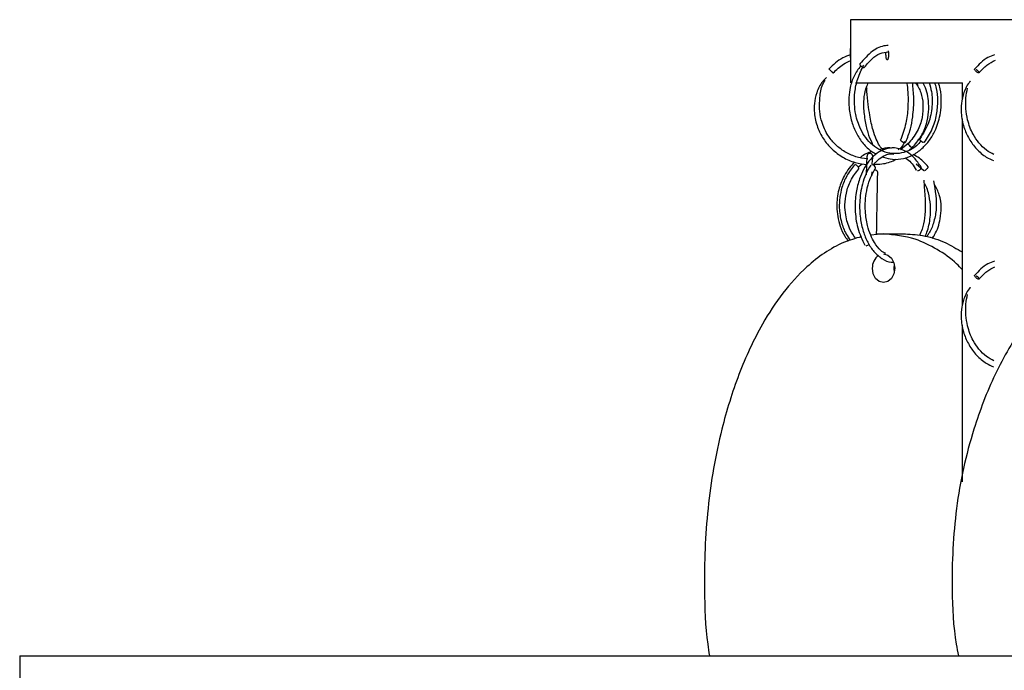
# Model space of a CAD drawing. Header units: millimetres. Extents: x 331 to 1634, y 417 to 1709.
# Tile 110 of 142: x 1215 to 1301, y 960 to 1017. Entities that reach past the tile are written whole.
import ezdxf

# ---------------------------------------------------------------- set-up
doc = ezdxf.new("R2010")
doc.units = ezdxf.units.MM

msp = doc.modelspace()

# ---------------------------------------------------------------- linework, layer by layer
at = {"color": 7, "linetype": 'Continuous', "lineweight": 25}
for p, q in [((1287.453, 1017.164), (1287.453, 1014.66)), ((1414.953, 1017.164), (1287.453, 1017.164)), ((1287.453, 1014.66), (1287.446, 1014.66)), ((1287.446, 1013.66), (1287.453, 1013.66)), ((1287.453, 1013.66), (1287.453, 1011.664)), ((1287.896, 1011.664), (1297.208, 1011.664)), ((1293.324, 1011.394), (1293.284, 1011.664)), ((1297.208, 1010.203), (1297.208, 1011.664)), ((1297.208, 992.203), (1297.208, 1008.511)), ((1292.485, 1006.356), (1291.815, 1005.8)), ((1292.564, 1005.769), (1292.788, 1005.981)), ((1288.092, 1004.282), (1288.469, 1004.598)), ((1290.361, 1005.162), (1290.085, 1005.1)), ((1293.188, 1004.574), (1293.84, 1004.003)), ((1289.317, 1003.557), (1289.325, 1003.894)), ((1289.323, 1003.864), (1289.317, 1003.557)), ((1293.183, 1004.05), (1293.192, 1004.031)), ((1290.329, 998.474), (1289.231, 998.352)), ((1289.726, 998.474), (1290.329, 998.474)), ((1290.329, 998.474), (1292.2, 998.474)), ((1292.2, 998.474), (1292.243, 998.474)), ((1297.208, 976.833), (1297.208, 990.511)), ((1214.953, 961.664), (1214.953, 959.109)), ((1214.953, 961.664), (1614.953, 961.664))]:
    msp.add_line(p, q, dxfattribs=at)
at = {"color": 7, "linetype": 'Continuous', "lineweight": 25, "flags": 128}
for points in [[(1298.647, 1012.523), (1298.636, 1012.52), (1298.599, 1012.527), (1298.539, 1012.555), (1298.484, 1012.589), (1298.423, 1012.636), (1298.363, 1012.691), (1298.315, 1012.745), (1298.284, 1012.791), (1298.272, 1012.824), (1298.279, 1012.85), (1298.302, 1012.856), (1298.302, 1012.856)], [(1292.133, 1006.438), (1292.042, 1006.453), (1291.952, 1006.492), (1291.879, 1006.55), (1291.833, 1006.618), (1291.82, 1006.685), (1291.831, 1006.722)], [(1292.809, 1005.962), (1292.797, 1005.977), (1292.759, 1006.016), (1292.702, 1006.074), (1292.635, 1006.142), (1292.567, 1006.209), (1292.509, 1006.266), (1292.47, 1006.303), (1292.455, 1006.316), (1292.468, 1006.301), (1292.505, 1006.262), (1292.562, 1006.204), (1292.629, 1006.136), (1292.697, 1006.069), (1292.755, 1006.012), (1292.794, 1005.975), (1292.809, 1005.962)], [(1293.826, 1006.438), (1293.757, 1006.453), (1293.677, 1006.492), (1293.599, 1006.55), (1293.534, 1006.618), (1293.493, 1006.685), (1293.482, 1006.742), (1293.496, 1006.774)], [(1288.177, 1004.161), (1288.184, 1004.168), (1288.183, 1004.205), (1288.155, 1004.262), (1288.102, 1004.329), (1288.033, 1004.397), (1287.958, 1004.455), (1287.889, 1004.495), (1287.837, 1004.509)], [(1289.601, 1004.181), (1289.62, 1004.205), (1289.626, 1004.262), (1289.599, 1004.329), (1289.542, 1004.397), (1289.464, 1004.455), (1289.377, 1004.495), (1289.295, 1004.509)], [(1289.823, 1003.842), (1289.823, 1003.854), (1289.804, 1003.921), (1289.75, 1003.979), (1289.669, 1004.019), (1289.573, 1004.033)], [(1290.329, 996.724), (1290.703, 996.628), (1291.02, 996.357), (1291.232, 995.952), (1291.307, 995.474), (1291.232, 994.995), (1291.02, 994.59), (1290.703, 994.319), (1290.329, 994.224), (1289.955, 994.319), (1289.638, 994.59), (1289.426, 994.995), (1289.352, 995.474), (1289.352, 995.474)], [(1291.265, 995.836), (1291.222, 995.474), (1291.265, 995.111)], [(1298.647, 994.523), (1298.636, 994.52), (1298.599, 994.527), (1298.539, 994.555), (1298.484, 994.589), (1298.423, 994.636), (1298.363, 994.691), (1298.315, 994.745), (1298.284, 994.791), (1298.272, 994.824), (1298.279, 994.85), (1298.302, 994.856), (1298.302, 994.856)]]:
    msp.add_lwpolyline(points, dxfattribs=at)
at = {"color": 7, "linetype": 'Continuous', "lineweight": 25}
for centre, radius, start, end in [((1292.155, 1006.585), 0.149, 261.51291, 329.64411), ((1288.786, 997.835), 0.397, 272.95835, 316.6947), ((1290.661, 995.53), 1.311, 125.86363, 182.48143)]:
    msp.add_arc(centre, radius, start, end, dxfattribs=at)
for points, knots in [([(1287.453, 1014.66), (1287.453, 1014.659), (1287.453, 1014.657), (1287.453, 1014.644), (1287.453, 1014.619), (1287.453, 1014.578), (1287.454, 1014.495), (1287.454, 1014.356), (1287.454, 1014.16), (1287.454, 1013.964), (1287.454, 1013.825), (1287.453, 1013.741), (1287.453, 1013.695), (1287.453, 1013.665), (1287.453, 1013.662), (1287.453, 1013.66)], [0, 0, 0, 0, 0.041951, 0.083538, 0.12549, 0.188123, 0.250756, 0.375352, 0.499945, 0.624588, 0.749336, 0.812031, 0.874725, 0.937363, 1, 1, 1, 1]), ([(1287.454, 1013.864), (1287.454, 1013.898), (1287.454, 1013.983), (1287.454, 1014.16), (1287.454, 1014.356), (1287.454, 1014.521), (1287.453, 1014.637), (1287.453, 1014.652), (1287.453, 1014.66)], [0, 0, 0, 0, 0.113387, 0.290666, 0.468016, 0.645204, 0.822298, 1, 1, 1, 1]), ([(1290.744, 1014.914), (1290.662, 1014.91), (1290.187, 1014.889), (1289.264, 1014.447), (1288.617, 1013.709), (1288.265, 1013.307)], [0, 0, 0, 0, 0.0867585, 0.5031, 1, 1, 1, 1]), ([(1287.454, 1014.101), (1287.218, 1014.018), (1286.494, 1013.765), (1285.942, 1013.221), (1285.57, 1012.856)], [0, 0, 0, 0, 0.326908, 1, 1, 1, 1]), ([(1288.674, 1013.02), (1288.884, 1013.279), (1289.282, 1013.768), (1289.998, 1014.264), (1290.503, 1014.329), (1290.751, 1014.361)], [0, 0, 0, 0, 0.363976, 0.688712, 1, 1, 1, 1]), ([(1290.762, 1014.16), (1290.761, 1014.104), (1290.758, 1013.991), (1290.739, 1013.841), (1290.71, 1013.728), (1290.675, 1013.663), (1290.637, 1013.654), (1290.6, 1013.702), (1290.57, 1013.801), (1290.548, 1013.942), (1290.539, 1014.105), (1290.538, 1014.238), (1290.545, 1014.303), (1290.546, 1014.318)], [0, 0, 0, 0, 0.097307, 0.194615, 0.291922, 0.389231, 0.486538, 0.583845, 0.681152, 0.77846, 0.875768, 0.973076, 1, 1, 1, 1]), ([(1290.741, 1014.442), (1290.743, 1014.435), (1290.753, 1014.386), (1290.76, 1014.285), (1290.761, 1014.195), (1290.762, 1014.16)], [0, 0, 0, 0, 0.097017, 0.652381, 1, 1, 1, 1]), ([(1299.998, 1014.096), (1299.806, 1014.025), (1299.143, 1013.781), (1298.637, 1013.236), (1298.278, 1012.849)], [0, 0, 0, 0, 0.290366, 1, 1, 1, 1]), ([(1285.94, 1012.52), (1286.221, 1012.798), (1286.681, 1013.252), (1287.271, 1013.506), (1287.5, 1013.604)], [0, 0, 0, 0, 0.612232, 1, 1, 1, 1]), ([(1288.333, 1013.137), (1288.123, 1012.847), (1287.724, 1012.293), (1287.324, 1011.055), (1287.24, 1009.66), (1287.505, 1008.292), (1287.933, 1007.224), (1288.535, 1006.339), (1289.141, 1005.721), (1289.569, 1005.51), (1289.703, 1005.444)], [0, 0, 0, 0, 0.12801, 0.244022, 0.434979, 0.571107, 0.692098, 0.816231, 0.942671, 1, 1, 1, 1]), ([(1293.589, 1006.559), (1293.475, 1006.43), (1293.152, 1006.067), (1292.502, 1005.692), (1291.699, 1005.456), (1290.867, 1005.472), (1290.069, 1005.733), (1289.355, 1006.208), (1288.763, 1006.853), (1288.231, 1007.733), (1287.904, 1008.738), (1287.767, 1009.837), (1287.806, 1010.895), (1288.045, 1012.088), (1288.411, 1012.807), (1288.606, 1013.19)], [0, 0, 0, 0, 0.042663, 0.120125, 0.197511, 0.27486, 0.352248, 0.428167, 0.499574, 0.569043, 0.669366, 0.73525, 0.81193, 0.899959, 1, 1, 1, 1]), ([(1288.325, 1013.331), (1288.311, 1013.33), (1288.279, 1013.326), (1288.256, 1013.301), (1288.253, 1013.262), (1288.27, 1013.215), (1288.3, 1013.17), (1288.328, 1013.144), (1288.337, 1013.135)], [0, 0, 0, 0, 0.164726, 0.373085, 0.537799, 0.719442, 0.910905, 1, 1, 1, 1]), ([(1298.66, 1012.527), (1298.879, 1012.765), (1299.303, 1013.224), (1299.837, 1013.508), (1300.094, 1013.645)], [0, 0, 0, 0, 0.517665, 1, 1, 1, 1]), ([(1285.348, 1012.105), (1285.229, 1011.992), (1284.844, 1011.629), (1284.475, 1010.842), (1284.269, 1009.901), (1284.274, 1008.872), (1284.517, 1007.808), (1285.051, 1006.738), (1285.796, 1005.842), (1286.74, 1005.137), (1287.796, 1004.662), (1288.542, 1004.568), (1288.898, 1004.524)], [0, 0, 0, 0, 0.047161, 0.152398, 0.245818, 0.326362, 0.449153, 0.558092, 0.669702, 0.783202, 0.896791, 1, 1, 1, 1]), ([(1285.57, 1012.856), (1285.571, 1012.854), (1285.574, 1012.85), (1285.6, 1012.825), (1285.641, 1012.786), (1285.692, 1012.739), (1285.752, 1012.685), (1285.804, 1012.638), (1285.83, 1012.615), (1285.838, 1012.607)], [0, 0, 0, 0, 0.13785, 0.312213, 0.450053, 0.60206, 0.762284, 0.922509, 1, 1, 1, 1]), ([(1298.399, 1012.82), (1298.417, 1012.809), (1298.455, 1012.787), (1298.517, 1012.739), (1298.577, 1012.684), (1298.624, 1012.631), (1298.65, 1012.596), (1298.654, 1012.583), (1298.654, 1012.583)], [0, 0, 0, 0, 0.179079, 0.376563, 0.584723, 0.792884, 0.990367, 1, 1, 1, 1]), ([(1288.972, 1005.033), (1288.874, 1005.032), (1288.421, 1005.029), (1287.643, 1005.273), (1286.727, 1005.738), (1285.973, 1006.39), (1285.307, 1007.267), (1284.754, 1008.597), (1284.704, 1010.114), (1284.895, 1011.305), (1285.156, 1011.779), (1285.223, 1011.9)], [0, 0, 0, 0, 0.032072, 0.146892, 0.259397, 0.365058, 0.467694, 0.615532, 0.824483, 0.955257, 1, 1, 1, 1]), ([(1288.934, 1011.565), (1288.875, 1011.42), (1288.706, 1011.008), (1288.578, 1010.263), (1288.578, 1009.236), (1288.736, 1008.141), (1289.007, 1007.059), (1289.269, 1006.502), (1289.399, 1006.224)], [0, 0, 0, 0, 0.086677, 0.246107, 0.386846, 0.606749, 0.804053, 1, 1, 1, 1]), ([(1290.336, 1005.789), (1290.315, 1005.803), (1290.091, 1005.955), (1289.747, 1006.552), (1289.354, 1007.614), (1289.156, 1008.655), (1288.981, 1009.814), (1288.866, 1010.665), (1288.884, 1011.142), (1288.889, 1011.259)], [0, 0, 0, 0, 0.0241848, 0.2658822, 0.4156735, 0.6350268, 0.7784692, 0.9457511, 1, 1, 1, 1]), ([(1290.324, 1005.154), (1290.587, 1005.081), (1291.162, 1004.921), (1292.073, 1005.017), (1292.982, 1005.362), (1293.778, 1005.954), (1294.423, 1006.715), (1294.976, 1007.725), (1295.307, 1008.855), (1295.394, 1010.06), (1295.346, 1010.968), (1295.178, 1011.49), (1295.122, 1011.664)], [0, 0, 0, 0, 0.0921237, 0.2010084, 0.3098276, 0.4163291, 0.5161886, 0.6130492, 0.7522712, 0.8430948, 0.9479357, 1, 1, 1, 1]), ([(1292.346, 1011.664), (1292.36, 1011.591), (1292.422, 1011.271), (1292.471, 1010.538), (1292.47, 1009.412), (1292.297, 1007.992), (1291.995, 1007.169), (1291.83, 1006.72)], [0, 0, 0, 0, 0.045738, 0.200662, 0.411684, 0.678309, 1, 1, 1, 1]), ([(1292.283, 1006.51), (1292.422, 1006.868), (1292.676, 1007.523), (1292.917, 1008.833), (1293.011, 1010.243), (1292.906, 1011.214), (1292.858, 1011.664)], [0, 0, 0, 0, 0.25029, 0.458683, 0.749515, 1, 1, 1, 1]), ([(1293.123, 1011.664), (1293.295, 1011.386), (1293.652, 1010.81), (1293.802, 1009.741), (1293.735, 1008.586), (1293.323, 1007.355), (1292.753, 1006.672), (1292.455, 1006.316)], [0, 0, 0, 0, 0.1669211, 0.3459084, 0.5444565, 0.7624822, 1, 1, 1, 1]), ([(1292.809, 1005.962), (1293.093, 1006.293), (1293.636, 1006.926), (1294.096, 1008.035), (1294.293, 1009.092), (1294.253, 1010.274), (1294.073, 1011.158), (1293.786, 1011.63), (1293.766, 1011.664)], [0, 0, 0, 0, 0.211458, 0.403793, 0.576983, 0.731008, 0.980702, 1, 1, 1, 1]), ([(1294.309, 1011.664), (1294.383, 1011.409), (1294.576, 1010.749), (1294.592, 1009.527), (1294.311, 1008.042), (1293.776, 1007.212), (1293.493, 1006.772)], [0, 0, 0, 0, 0.1549875, 0.4007851, 0.6825046, 1, 1, 1, 1]), ([(1293.883, 1006.458), (1294.134, 1006.833), (1294.617, 1007.552), (1294.994, 1008.836), (1295.086, 1010.044), (1295.043, 1011.014), (1294.853, 1011.502), (1294.79, 1011.664)], [0, 0, 0, 0, 0.258567, 0.495413, 0.710658, 0.904329, 1, 1, 1, 1]), ([(1297.897, 1011.789), (1297.889, 1011.78), (1297.64, 1011.522), (1297.319, 1010.845), (1297.103, 1009.905), (1297.085, 1008.873), (1297.292, 1007.815), (1297.766, 1006.743), (1298.433, 1005.855), (1299.17, 1005.199), (1299.716, 1004.965), (1299.931, 1004.872)], [0, 0, 0, 0, 0.004317, 0.134724, 0.250017, 0.349083, 0.499698, 0.633201, 0.770063, 0.909338, 1, 1, 1, 1]), ([(1299.96, 1005.396), (1299.737, 1005.513), (1299.253, 1005.769), (1298.638, 1006.387), (1298.045, 1007.26), (1297.553, 1008.595), (1297.435, 1010.009), (1297.604, 1010.912), (1297.656, 1011.191)], [0, 0, 0, 0, 0.120391, 0.261839, 0.399288, 0.59703, 0.875471, 1, 1, 1, 1]), ([(1292.178, 1006.526), (1292.082, 1006.339), (1291.901, 1005.986), (1291.692, 1005.867), (1291.594, 1005.812)], [0, 0, 0, 0, 0.529634, 1, 1, 1, 1]), ([(1293.619, 1004.289), (1293.42, 1004.585), (1293.048, 1005.136), (1292.252, 1005.751), (1291.392, 1006.032), (1290.497, 1005.919), (1289.724, 1005.532), (1288.894, 1004.724), (1288.26, 1003.513), (1287.894, 1002.025), (1287.809, 1000.549), (1288.022, 998.891), (1288.467, 997.971), (1288.702, 997.486)], [0, 0, 0, 0, 0.078536, 0.146731, 0.250756, 0.324788, 0.398674, 0.480301, 0.604902, 0.685629, 0.778391, 0.883171, 1, 1, 1, 1]), ([(1289.297, 1005.668), (1288.956, 1005.533), (1288.604, 1005.393), (1288.315, 1005.141), (1288.305, 1005.133)], [0, 0, 0, 0, 0.96656, 1, 1, 1, 1]), ([(1288.888, 1005.26), (1288.882, 1005.244), (1288.868, 1005.21), (1288.847, 1004.74), (1288.831, 1004.197), (1288.821, 1003.738), (1288.819, 1003.639)], [0, 0, 0, 0, 0.26549, 0.580521, 0.909786, 1, 1, 1, 1]), ([(1289.392, 1005.235), (1289.389, 1005.262), (1289.384, 1005.313), (1289.351, 1005.38), (1289.308, 1005.43), (1289.249, 1005.473), (1289.179, 1005.496), (1289.105, 1005.498), (1289.027, 1005.477), (1288.965, 1005.434), (1288.925, 1005.385), (1288.903, 1005.342), (1288.888, 1005.296), (1288.886, 1005.263), (1288.886, 1005.247)], [0, 0, 0, 0, 0.10002, 0.193665, 0.278851, 0.354788, 0.479756, 0.578114, 0.676547, 0.78145, 0.836188, 0.891454, 0.946364, 1, 1, 1, 1]), ([(1289.343, 1004.527), (1289.349, 1004.71), (1289.363, 1005.142), (1289.376, 1005.174), (1289.384, 1005.193)], [0, 0, 0, 0, 0.423347, 1, 1, 1, 1]), ([(1289.409, 1005.027), (1289.408, 1005.065), (1289.4, 1005.215), (1289.393, 1005.244), (1289.388, 1005.265)], [0, 0, 0, 0, 0.250215, 1, 1, 1, 1]), ([(1289.475, 1004.536), (1289.633, 1004.713), (1289.952, 1005.07), (1290.462, 1005.345), (1290.895, 1005.487), (1291.143, 1005.453), (1291.228, 1005.442)], [0, 0, 0, 0, 0.3001444, 0.6045058, 0.8651877, 1, 1, 1, 1]), ([(1291.036, 1005.939), (1290.987, 1005.952), (1290.646, 1006.04), (1290.299, 1005.922), (1290.003, 1005.822)], [0, 0, 0, 0, 0.143959, 1, 1, 1, 1]), ([(1294.222, 1004.325), (1293.98, 1004.593), (1293.593, 1005.021), (1293.104, 1005.289), (1292.922, 1005.389)], [0, 0, 0, 0, 0.627363, 1, 1, 1, 1]), ([(1287.822, 1004.716), (1287.779, 1004.679), (1287.369, 1004.333), (1286.85, 1003.525), (1286.35, 1002.244), (1286.173, 1000.761), (1286.428, 999.367), (1286.851, 998.373), (1287.146, 997.987), (1287.25, 997.85)], [0, 0, 0, 0, 0.0238151, 0.2223766, 0.3778978, 0.5705487, 0.8002056, 0.9294947, 1, 1, 1, 1]), ([(1287.815, 1004.504), (1287.567, 1004.19), (1287.098, 1003.595), (1286.58, 1002.319), (1286.392, 1000.911), (1286.612, 999.529), (1286.96, 998.561), (1287.302, 998.089), (1287.431, 997.91)], [0, 0, 0, 0, 0.171677, 0.324559, 0.572929, 0.748727, 0.904781, 1, 1, 1, 1]), ([(1289.206, 1004.481), (1289.055, 1004.217), (1288.767, 1003.712), (1288.404, 1002.619), (1288.205, 1001.307), (1288.268, 999.886), (1288.527, 998.699), (1288.934, 997.704), (1289.485, 996.879), (1290.184, 996.284), (1290.787, 995.981), (1291.13, 996.008), (1291.193, 996.013)], [0, 0, 0, 0, 0.091818, 0.17556, 0.318496, 0.439129, 0.546148, 0.647662, 0.750451, 0.858955, 0.974324, 1, 1, 1, 1]), ([(1289.475, 1004.536), (1289.709, 1004.544), (1290.335, 1004.566), (1291.012, 1004.75), (1291.392, 1004.98), (1291.436, 1005.007)], [0, 0, 0, 0, 0.346161, 0.92419, 1, 1, 1, 1]), ([(1292.191, 1005.106), (1292.262, 1005.072), (1292.648, 1004.884), (1292.945, 1004.418), (1293.187, 1004.038)], [0, 0, 0, 0, 0.183505, 1, 1, 1, 1]), ([(1287.898, 998.063), (1287.733, 998.313), (1287.325, 998.929), (1287.016, 999.959), (1286.933, 1001.055), (1287.056, 1002.083), (1287.433, 1003.195), (1287.92, 1003.827), (1288.177, 1004.16)], [0, 0, 0, 0, 0.140115, 0.344293, 0.47752, 0.631259, 0.805433, 1, 1, 1, 1]), ([(1290.521, 996.752), (1290.372, 996.833), (1290.008, 997.03), (1289.57, 997.616), (1289.182, 998.365), (1288.882, 999.283), (1288.683, 1000.604), (1288.776, 1002.019), (1289.116, 1003.292), (1289.435, 1003.875), (1289.604, 1004.183)], [0, 0, 0, 0, 0.08845, 0.215308, 0.30864, 0.415853, 0.555968, 0.749575, 0.867852, 1, 1, 1, 1]), ([(1289.725, 998.417), (1289.729, 998.662), (1289.741, 999.315), (1289.763, 1000.606), (1289.785, 1001.942), (1289.806, 1003.07), (1289.817, 1003.582), (1289.823, 1003.849)], [0, 0, 0, 0, 0.1371944, 0.3657488, 0.6528478, 0.8190764, 1, 1, 1, 1]), ([(1293.287, 1003.996), (1293.306, 1003.997), (1293.35, 1004.001), (1293.421, 1004.026), (1293.492, 1004.065), (1293.552, 1004.112), (1293.6, 1004.167), (1293.627, 1004.221), (1293.631, 1004.266), (1293.619, 1004.287), (1293.613, 1004.296)], [0, 0, 0, 0, 0.115225, 0.260971, 0.376188, 0.503246, 0.637173, 0.7711, 0.898159, 1, 1, 1, 1]), ([(1293.901, 1004.003), (1293.92, 1004.011), (1293.955, 1004.026), (1294.018, 1004.065), (1294.079, 1004.112), (1294.139, 1004.167), (1294.188, 1004.221), (1294.218, 1004.267), (1294.233, 1004.304), (1294.225, 1004.317), (1294.221, 1004.324)], [0, 0, 0, 0, 0.140821, 0.252144, 0.374909, 0.504311, 0.633713, 0.756478, 0.867802, 1, 1, 1, 1]), ([(1293.847, 1003.15), (1293.858, 1002.928), (1293.895, 1002.245), (1294.009, 1001.146), (1293.933, 999.902), (1293.741, 998.974), (1293.547, 998.518), (1293.47, 998.337)], [0, 0, 0, 0, 0.138694, 0.427825, 0.666282, 0.867683, 1, 1, 1, 1]), ([(1293.975, 998.277), (1294.041, 998.435), (1294.269, 998.984), (1294.435, 999.929), (1294.436, 1001.049), (1294.299, 1001.908), (1294.1, 1002.531), (1293.966, 1002.773), (1293.923, 1002.851)], [0, 0, 0, 0, 0.11784, 0.408502, 0.598083, 0.819197, 0.941786, 1, 1, 1, 1]), ([(1294.679, 1003.106), (1294.834, 1002.252), (1295.058, 1001.021), (1294.722, 999.452), (1294.417, 998.674), (1294.15, 998.33), (1294.081, 998.242)], [0, 0, 0, 0, 0.507789, 0.732102, 0.931179, 1, 1, 1, 1]), ([(1294.572, 998.081), (1294.646, 998.185), (1295, 998.685), (1295.282, 999.616), (1295.395, 1000.813), (1295.266, 1001.868), (1294.94, 1002.494), (1294.788, 1002.784)], [0, 0, 0, 0, 0.078938, 0.380537, 0.577584, 0.804301, 1, 1, 1, 1]), ([(1297.208, 995.347), (1297.044, 995.523), (1296.376, 996.239), (1294.993, 997.155), (1292.876, 998.229), (1291.264, 998.384), (1290.329, 998.474)], [0, 0, 0, 0, 0.086337, 0.351729, 0.62407, 1, 1, 1, 1]), ([(1292.2, 998.474), (1292.785, 998.435), (1293.973, 998.358), (1295.668, 997.799), (1296.711, 997.176), (1297.208, 996.879)], [0, 0, 0, 0, 0.337234, 0.684098, 1, 1, 1, 1]), ([(1314.72, 998.378), (1314.342, 998.354), (1313.224, 998.283), (1311.411, 997.756), (1309.351, 996.848), (1307.096, 995.416), (1304.788, 993.363), (1302.241, 990.241), (1299.952, 986.259), (1297.88, 980.863), (1296.502, 974.542), (1296.218, 968.211), (1296.424, 963.896), (1296.791, 961.995), (1296.856, 961.664)], [0, 0, 0, 0, 0.025654, 0.075884, 0.126711, 0.177575, 0.255183, 0.332915, 0.446015, 0.559296, 0.715516, 0.871853, 0.977652, 1, 1, 1, 1]), ([(1288.4, 998.227), (1287.871, 998.077), (1286.756, 997.76), (1285.157, 996.839), (1283.348, 995.42), (1281.497, 993.362), (1279.454, 990.242), (1277.619, 986.259), (1275.957, 980.863), (1274.853, 974.542), (1274.624, 968.211), (1274.79, 963.896), (1275.085, 961.995), (1275.136, 961.664)], [0, 0, 0, 0, 0.047104, 0.099513, 0.151961, 0.231987, 0.31214, 0.428762, 0.545571, 0.706656, 0.867862, 0.976956, 1, 1, 1, 1]), ([(1299.998, 996.096), (1299.806, 996.025), (1299.143, 995.781), (1298.637, 995.236), (1298.278, 994.849)], [0, 0, 0, 0, 0.290366, 1, 1, 1, 1]), ([(1298.66, 994.527), (1298.879, 994.765), (1299.284, 995.207), (1299.796, 995.481), (1300.031, 995.607)], [0, 0, 0, 0, 0.5397335, 1, 1, 1, 1]), ([(1298.399, 994.82), (1298.417, 994.809), (1298.455, 994.787), (1298.517, 994.739), (1298.577, 994.684), (1298.624, 994.631), (1298.65, 994.596), (1298.654, 994.583), (1298.654, 994.583)], [0, 0, 0, 0, 0.179079, 0.376563, 0.584723, 0.792884, 0.990367, 1, 1, 1, 1]), ([(1297.897, 993.789), (1297.889, 993.78), (1297.64, 993.522), (1297.319, 992.845), (1297.103, 991.905), (1297.085, 990.873), (1297.292, 989.815), (1297.766, 988.743), (1298.433, 987.855), (1299.17, 987.199), (1299.716, 986.965), (1299.931, 986.872)], [0, 0, 0, 0, 0.004317, 0.134724, 0.250017, 0.349083, 0.499698, 0.633201, 0.770063, 0.909338, 1, 1, 1, 1]), ([(1299.96, 987.396), (1299.737, 987.513), (1299.253, 987.769), (1298.638, 988.387), (1298.045, 989.26), (1297.553, 990.595), (1297.435, 992.009), (1297.604, 992.912), (1297.656, 993.191)], [0, 0, 0, 0, 0.120391, 0.261839, 0.399288, 0.59703, 0.875471, 1, 1, 1, 1])]:
    msp.add_open_spline(points, degree=3, knots=knots, dxfattribs=at)
at = {"color": 1, "linetype": 'Continuous', "lineweight": 25}
for points, knots in [([(1288.337, 1013.135), (1288.347, 1013.125), (1288.373, 1013.098), (1288.428, 1013.06), (1288.496, 1013.023), (1288.561, 1013), (1288.616, 1012.994), (1288.653, 1012.999), (1288.664, 1013.013), (1288.668, 1013.019)], [0, 0, 0, 0, 0.092477, 0.25657, 0.405369, 0.593596, 0.742406, 0.891217, 1, 1, 1, 1]), ([(1285.838, 1012.607), (1285.847, 1012.599), (1285.872, 1012.577), (1285.906, 1012.547), (1285.934, 1012.523), (1285.938, 1012.521), (1285.94, 1012.52)], [0, 0, 0, 0, 0.14205, 0.404819, 0.737213, 1, 1, 1, 1]), ([(1298.654, 1012.583), (1298.659, 1012.571), (1298.671, 1012.546), (1298.663, 1012.533), (1298.659, 1012.526)], [0, 0, 0, 0, 0.435545, 1, 1, 1, 1]), ([(1298.654, 994.583), (1298.659, 994.571), (1298.671, 994.546), (1298.663, 994.533), (1298.659, 994.526)], [0, 0, 0, 0, 0.435545, 1, 1, 1, 1])]:
    msp.add_open_spline(points, degree=3, knots=knots, dxfattribs=at)

doc.saveas('drawing.dxf')
